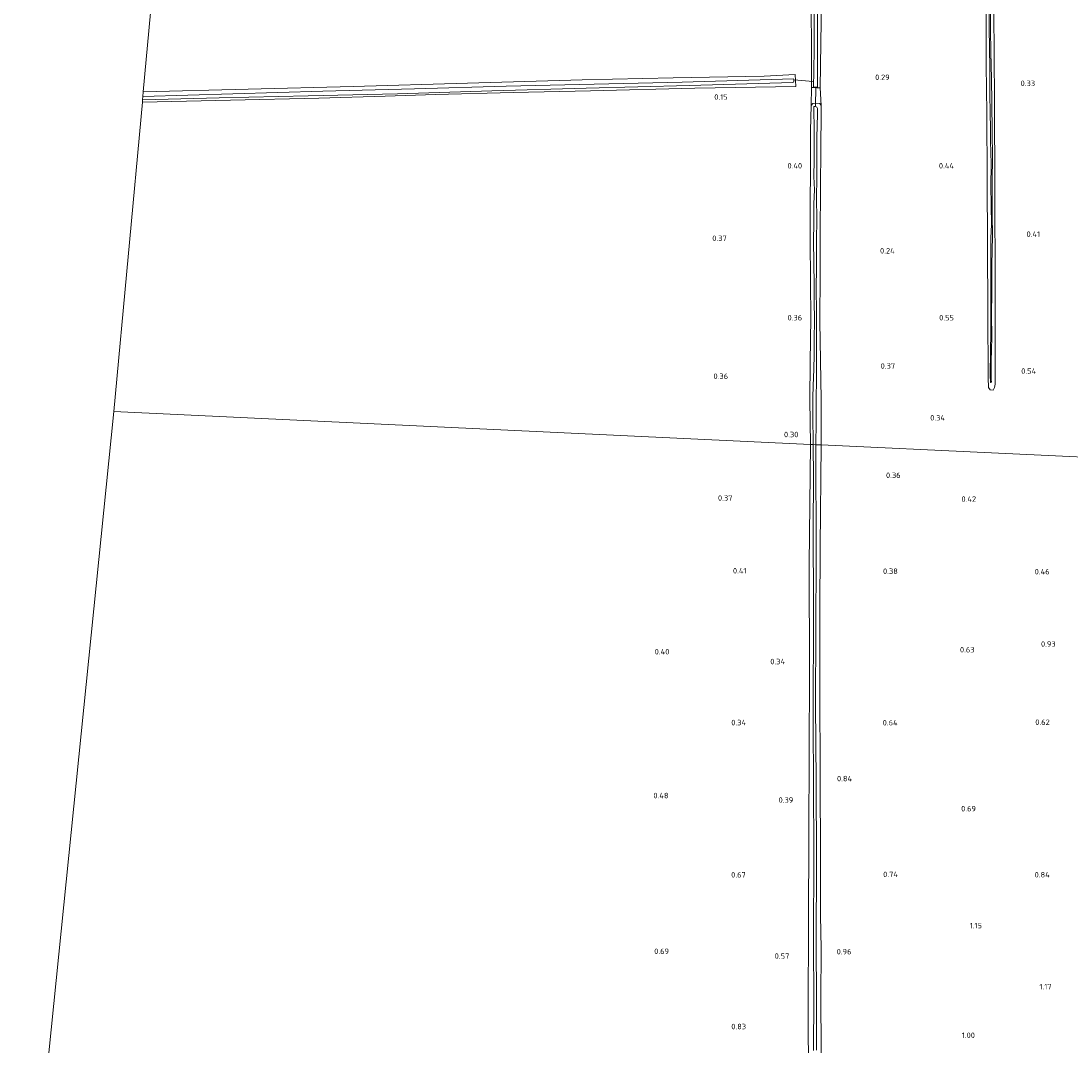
# Model space of a CAD drawing. Extents: x 126429 to 133038, y 413091 to 414846.
# Tile 14 of 256: x 126464 to 126810, y 413694 to 414032. Entities that reach past the tile are written whole.
import ezdxf
from ezdxf.enums import TextEntityAlignment as Align

# ---------------------------------------------------------------- set-up
doc = ezdxf.new("R2010")
doc.units = 0
for name, color, linetype, lineweight in [('B-ME-GR-GRAS-GV', 60, 'Continuous', 13), ('B-ME-KW-KUNSTWERK_DUIKER-G', 170, 'Continuous', 18), ('B-ME-OG-HOOGTEPUNT-S', 7, 'Continuous', 25), ('B-ME-OG-WATER_SLOOT-G', 120, 'Continuous', 18), ('B-ME-OG-WATER_SLOOT-GV', 120, 'Continuous', 18)]:
    doc.layers.add(name, color=color, linetype=linetype, lineweight=lineweight)
doc.styles.add('NLCS-ISO-ANNOTATIVE-T18', font='NLCS-ISO.ttf', dxfattribs={"height": 1.8})

# ---------------------------------------------------------------- blocks, each defined once
blk = doc.blocks.new('SAL-HOOGTELABEL-SO')
at = {"color": 0, "linetype": 'ByBlock', "lineweight": -2, "style": 'NLCS-ISO-ANNOTATIVE-T18'}
blk.add_attdef('HOOGTE', text='', height=1.8, dxfattribs=at).set_placement((2.79, 0), align=Align.RIGHT)

msp = doc.modelspace()

# ---------------------------------------------------------------- linework, layer by layer
at = {"layer": 'B-ME-GR-GRAS-GV'}
for points in [[(126724.196, 414048.968, 0.138), (126724.322, 414009.833, -0.087), (126724.225, 414003.915, 0.004), (126724.042, 413995.692, 0.019), (126724.025, 413984.666, 0.041), (126723.91, 413969.853, 0.169), (126723.848, 413960.166, 0.169), (126724.031, 413945.685, 0.146), (126724.087, 413933.987, 0.116), (126723.842, 413919.443, 0.064), (126723.789, 413907.08, -0.094), (126724.043, 413892.353, 0.161), (126494.512, 413903.167, 0.46), (126503.963, 414005.069, -0.062), (126533.005, 414005.679, -0.021), (126562.048, 414006.29, 0.021), (126583.89, 414007.025, 0.051), (126600.504, 414007.584, 0.073), (126626.025, 414008.192, 0.074), (126651.546, 414008.8, 0.075), (126685.854, 414009.6, 0.071), (126719.205, 414010.182, 0.123), (126718.994, 414014.094, 0.155), (126708.759, 414013.594, 0.137), (126678.765, 414012.975, 0.117), (126648.771, 414012.356, 0.097), (126611.073, 414011.286, 0.063), (126573.376, 414010.217, 0.029), (126538.824, 414009.309, 0.028), (126504.272, 414008.402, 0.027), (126511.518, 414086.532, -0.3)], [(126727.602, 414039.133, -0.103), (126727.157, 414009.751, 0.082), (126726.055, 414009.757, 0.078), (126725.159, 414009.805, -0.05), (126724.322, 414009.833, -0.087), (126724.196, 414048.968, 0.138)], [(126840.183, 414048.31, -0.009), (126840.127, 414031.529, -0.106), (126840.182, 414018.35, -0.106), (126840.103, 414000.516, -0.046), (126839.977, 413989.311, -0.084), (126839.804, 413974.075, -0.121), (126839.68, 413959.04, 0.014), (126839.644, 413948.054, 0.052), (126839.714, 413932.808, 0.014), (126839.631, 413912.967, 0.044), (126839.642, 413896.324, 0.052), (126839.736, 413886.955, 0.029), (126727.478, 413892.191, 0.169), (126727.489, 413907.167, 0.097), (126727.091, 413932.806, -0.026), (126727.165, 413948.594, -0.011), (126727.131, 413961.305, 0.005), (126727.262, 413976.969, -0.011), (126727.39, 413989.693, -0.003), (126727.507, 414001.648, 0.005), (126727.543, 414003.957, -0.063), (126727.157, 414009.751, 0.082), (126727.602, 414039.133, -0.103)], [(126725.179, 414036.996, -0.6035), (126725.18, 414030.246, -0.6035), (126725.17, 414022.767, -0.6035), (126725.072, 414015.108, -0.6035), (126725.021, 414010.043, -0.6035), (126726.256, 414009.991, -0.6035), (126726.316, 414012.401, -0.6035), (126726.358, 414022.575, -0.6035), (126726.314, 414035.043, -0.6035)], [(126782.797, 414034.606, -0.51), (126782.825, 414029.01, -0.51), (126782.908, 414023.25, -0.51), (126783.085, 414015.884, -0.51), (126783.11, 414007.288, -0.51), (126783.165, 414001.853, -0.51), (126783.326, 413996.009, -0.51), (126783.248, 413991.735, -0.51), (126783.393, 413988.911, -0.51), (126783.461, 413984.266, -0.51), (126783.423, 413977.558, -0.51), (126783.492, 413970.988, -0.51), (126783.576, 413964.782, -0.51), (126783.408, 413960.289, -0.51), (126783.394, 413953.194, -0.51), (126783.392, 413945.897, -0.51), (126783.432, 413940.098, -0.51), (126783.407, 413934.18, -0.51), (126783.347, 413928.892, -0.51), (126783.293, 413923.259, -0.51), (126783.172, 413915.075, -0.51), (126783.228, 413913.025, -0.51), (126783.318, 413912.738, -0.51), (126783.419, 413912.733, -0.51), (126783.566, 413912.849, -0.51), (126783.541, 413913.721, -0.51), (126783.487, 413919.663, -0.51), (126783.735, 413927.518, -0.51), (126783.615, 413935.286, -0.51), (126783.67, 413942.379, -0.51), (126783.749, 413951.517, -0.51), (126783.899, 413960.876, -0.51), (126783.793, 413968.016, -0.51), (126783.814, 413979.143, -0.51), (126783.916, 413986.883, -0.51), (126783.841, 413995.237, -0.51), (126783.754, 414004.768, -0.51), (126783.627, 414012.861, -0.51), (126783.402, 414021.486, -0.51), (126783.311, 414028.99, -0.51), (126783.236, 414036.371, -0.51)], [(126781.801, 414033.107, 0.195), (126781.902, 414017.15, 0.188), (126782.074, 414001.433, 0.135), (126782.175, 413979.639, 0.146), (126782.277, 413957.844, 0.157), (126782.379, 413936.05, 0.168), (126782.481, 413914.256, 0.179), (126782.623, 413911.078, 0.179), (126783.135, 413910.355, 0.209), (126784.19, 413910.266, 0.239), (126784.636, 413911.139, 0.269), (126784.787, 413912.238, 0.299), (126784.768, 413944.237, 0.295), (126784.749, 413976.235, 0.291), (126784.571, 414005.609, 0.238), (126784.394, 414034.982, 0.185)], [(126784.394, 414034.982, 0.185), (126784.571, 414005.609, 0.238), (126784.749, 413976.235, 0.291), (126784.768, 413944.237, 0.295), (126784.787, 413912.238, 0.299), (126784.636, 413911.139, 0.269), (126784.19, 413910.266, 0.239), (126783.135, 413910.355, 0.209), (126782.623, 413911.078, 0.179), (126782.481, 413914.256, 0.179), (126782.379, 413936.05, 0.168), (126782.277, 413957.844, 0.157), (126782.175, 413979.639, 0.146), (126782.074, 414001.433, 0.135), (126781.902, 414017.15, 0.188), (126781.801, 414033.107, 0.195)], [(126463.9919, 413602.3082, 0.902), (126494.512, 413903.167, 0.46), (126724.043, 413892.353, 0.161), (126723.56, 413852.976, 0.266), (126723.619, 413817.488, 0.201), (126723.54, 413790.725, 0.312), (126723.461, 413763.963, 0.422), (126723.35, 413734.979, 0.498), (126723.24, 413705.995, 0.574), (126723.318, 413683.214, 0.632)], [(126723.318, 413683.214, 0.632), (126723.24, 413705.995, 0.574), (126723.35, 413734.979, 0.498), (126723.461, 413763.963, 0.422), (126723.54, 413790.725, 0.312), (126723.619, 413817.488, 0.201), (126723.56, 413852.976, 0.266), (126724.043, 413892.353, 0.161), (126724.906, 413892.337, -0.6064), (126724.939, 413881.496, -0.6064), (126724.845, 413864.735, -0.6064), (126724.955, 413838.921, -0.6064), (126724.912, 413801.136, -0.6064), (126725.025, 413779.855, -0.6064), (126725.139, 413758.574, -0.6064), (126724.979, 413727.647, -0.6064), (126725.071, 413710.136, -0.6064), (126725.01, 413692.947, -0.6064)], [(126725.961, 413692.969, -0.6064), (126726.023, 413710.159, -0.6064), (126725.873, 413727.536, -0.6064), (126726.006, 413755.802, -0.6064), (126725.83, 413781.336, -0.6064), (126725.654, 413806.869, -0.6064), (126725.736, 413831.248, -0.6064), (126725.817, 413855.627, -0.6064), (126725.773, 413892.239, -0.6064), (126727.478, 413892.191, 0.169), (126727.138, 413858.873, 0.108), (126727.083, 413837.25, 0.212), (126727.028, 413815.627, 0.315), (126727.238, 413779.494, 0.315), (126727.27, 413759.43, 0.442), (126727.303, 413739.367, 0.569), (126727.34, 413737.343, 0.416), (126727.527, 413726.487, 0.668), (126727.4233, 413709.7971, 0.791), (126727.6591, 413677.9435, 0.707)], [(126727.6591, 413677.9435, 0.707), (126727.4233, 413709.7971, 0.791), (126727.527, 413726.487, 0.668), (126727.34, 413737.343, 0.416), (126727.303, 413739.367, 0.569), (126727.27, 413759.43, 0.442), (126727.238, 413779.494, 0.315), (126727.028, 413815.627, 0.315), (126727.083, 413837.25, 0.212), (126727.138, 413858.873, 0.108), (126727.478, 413892.191, 0.169), (126839.736, 413886.955, 0.029), (126839.6, 413875.485, 0.134), (126839.386, 413861.037, 0.112), (126839.537, 413849.806, 0.189), (126839.346, 413823.935, 0.336), (126839.263, 413794.112, 0.393), (126838.844, 413756.308, 0.58), (126838.7737, 413743.5514, 0.71), (126838.6389, 413730.0616, 0.76), (126838.6505, 413717.0972, 0.76), (126838.5898, 413703.7327, 0.73), (126838.4952, 413691.0589, 0.78)]]:
    msp.add_polyline3d(points, dxfattribs=at)
for points in [[(126718.994, 414014.094, 0.155), (126719.205, 414010.182, 0.123), (126685.854, 414009.6, 0.071), (126651.546, 414008.8, 0.075), (126626.025, 414008.192, 0.074), (126600.504, 414007.584, 0.073), (126583.89, 414007.025, 0.051), (126562.048, 414006.29, 0.021), (126533.005, 414005.679, -0.021), (126503.963, 414005.069, -0.062), (126504.032, 414005.812, -0.5695), (126529.208, 414006.47, -0.5695), (126558.613, 414007.114, -0.5695), (126588.019, 414007.759, -0.5695), (126619.091, 414008.698, -0.5695), (126650.164, 414009.638, -0.5695), (126684.165, 414010.548, -0.5695), (126718.167, 414011.459, -0.5695), (126718.391, 414011.603, -0.5695), (126718.488, 414011.899, -0.5695), (126718.502, 414012.32, -0.5695), (126718.395, 414012.681, -0.5695), (126681.788, 414011.619, -0.5695), (126652.789, 414010.926, -0.5695), (126623.791, 414010.233, -0.5695), (126593.599, 414009.448, -0.5695), (126563.408, 414008.664, -0.5695), (126533.775, 414007.783, -0.5695), (126504.142, 414006.902, -0.5695), (126504.272, 414008.402, 0.027), (126538.824, 414009.309, 0.028), (126573.376, 414010.217, 0.029), (126611.073, 414011.286, 0.063), (126648.771, 414012.356, 0.097), (126678.765, 414012.975, 0.117), (126708.759, 414013.594, 0.137)], [(126727.157, 414009.751, 0.082), (126727.543, 414003.957, -0.063), (126727.081, 414004.544, -0.071), (126725.483, 414004.74, -0.106), (126724.818, 414004.617, -0.071), (126724.225, 414003.915, 0.004), (126724.322, 414009.833, -0.087), (126725.159, 414009.805, -0.05), (126726.055, 414009.757, 0.078)], [(126727.543, 414003.957, -0.063), (126727.507, 414001.648, 0.005), (126727.39, 413989.693, -0.003), (126727.262, 413976.969, -0.011), (126727.131, 413961.305, 0.005), (126727.165, 413948.594, -0.011), (126727.091, 413932.806, -0.026), (126727.489, 413907.167, 0.097), (126727.478, 413892.191, 0.169), (126725.773, 413892.239, -0.6064), (126725.824, 413899.717, -0.6064), (126725.885, 413906.971, -0.6064), (126725.946, 413914.226, -0.6064), (126726.007, 413921.48, -0.6064), (126725.952, 413929.347, -0.6064), (126725.948, 413935.996, -0.6064), (126725.906, 413943.701, -0.6064), (126725.994, 413950.63, -0.6064), (126726.025, 413959.588, -0.6064), (126726.05, 413966.459, -0.6064), (126726.005, 413973.596, -0.6064), (126726.069, 413979.958, -0.6064), (126726.068, 413986.688, -0.6064), (126726.087, 413993.417, -0.6064), (126726.288, 414001.111, -0.6064), (126726.306, 414002.975, -0.6064), (126726.06, 414003.411, -0.6064), (126725.684, 414003.63, -0.6064), (126725.259, 414003.627, -0.6064), (126725.093, 414003.533, -0.6064), (126725.101, 414001.81, -0.6064), (126725.225, 413997.021, -0.6064), (126725.181, 413991.631, -0.6064), (126725.165, 413985.935, -0.6064), (126725.143, 413980.585, -0.6064), (126725.263, 413976.201, -0.6064), (126725.128, 413971.524, -0.6064), (126725.121, 413965.565, -0.6064), (126724.988, 413959.023, -0.6064), (126725.121, 413952.531, -0.6064), (126725.192, 413944.562, -0.6064), (126725.2, 413939.433, -0.6064), (126725.292, 413933.409, -0.6064), (126725.236, 413926.762, -0.6064), (126725.172, 413921.86, -0.6064), (126725.053, 413917.101, -0.6064), (126724.864, 413911.636, -0.6064), (126724.723, 413907.79, -0.6064), (126724.744, 413901.992, -0.6064), (126724.906, 413892.337, -0.6064), (126724.043, 413892.353, 0.161), (126723.789, 413907.08, -0.094), (126723.842, 413919.443, 0.064), (126724.087, 413933.987, 0.116), (126724.031, 413945.685, 0.146), (126723.848, 413960.166, 0.169), (126723.91, 413969.853, 0.169), (126724.025, 413984.666, 0.041), (126724.042, 413995.692, 0.019), (126724.225, 414003.915, 0.004), (126724.818, 414004.617, -0.071), (126725.483, 414004.74, -0.106), (126727.081, 414004.544, -0.071)]]:
    msp.add_polyline3d(points, close=True, dxfattribs=at)
at = {"layer": 'B-ME-KW-KUNSTWERK_DUIKER-G'}
for points in [[(126718.502, 414012.32, -0.932), (126724.894, 414011.832, -0.911)], [(126725.702, 414009.832, -0.911), (126725.672, 414003.813, -0.911)]]:
    msp.add_polyline3d(points, dxfattribs=at)
at = {"layer": 'B-ME-OG-WATER_SLOOT-G'}
for points in [[(126724.322, 414009.833, -0.087), (126724.196, 414048.968, 0.138), (126724.219, 414071.721, 0.073), (126724.243, 414094.473, 0.008), (126724.121, 414115.549, 0.066), (126723.998, 414136.625, 0.124), (126724.392, 414153.479, 0.062), (126722.132, 414154.202, 0.13), (126716.836, 414157.498, 0.062), (126707.086, 414161.624, 0.048), (126695.31, 414166.459, 0.042), (126679.193, 414172.984, 0.035), (126666.118, 414178.342, 0.128), (126650.809, 414184.623, 0.148), (126626.802, 414194.811, 0.119), (126617.956, 414198.581, 0.192)], [(126783.701, 414109.772, 0.15), (126783.657, 414121.753, 0.135), (126783.604, 414123.398, 0.128), (126783.091, 414123.723, 0.105), (126782.2, 414123.761, 0.105), (126781.504, 414123.587, 0.098), (126781.456, 414122.92, 0.068), (126781.15, 414111.298, 0.083), (126781.118, 414098.934, 0.21), (126781.348, 414085.1, 0.188), (126781.342, 414074.336, 0.195), (126781.548, 414061.375, 0.158), (126781.529, 414050.288, 0.15), (126781.801, 414033.107, 0.195), (126781.902, 414017.15, 0.188), (126782.074, 414001.433, 0.135)], [(126783.701, 414109.772, 0.15), (126783.906, 414084.745, 0.19), (126784.15, 414059.863, 0.187), (126784.394, 414034.982, 0.185), (126784.571, 414005.609, 0.238), (126784.749, 413976.235, 0.291), (126784.768, 413944.237, 0.295), (126784.787, 413912.238, 0.299), (126784.636, 413911.139, 0.269), (126784.19, 413910.266, 0.239), (126783.135, 413910.355, 0.209), (126782.623, 413911.078, 0.179), (126782.481, 413914.256, 0.179), (126782.379, 413936.05, 0.168), (126782.277, 413957.844, 0.157), (126782.175, 413979.639, 0.146), (126782.074, 414001.433, 0.135)], [(126724.322, 414009.833, -0.087), (126725.159, 414009.805, -0.05), (126726.055, 414009.757, 0.078), (126727.157, 414009.751, 0.082), (126727.602, 414039.133, -0.103)], [(126504.272, 414008.402, 0.027), (126538.824, 414009.309, 0.028), (126573.376, 414010.217, 0.029), (126611.073, 414011.286, 0.063), (126648.771, 414012.356, 0.097), (126678.765, 414012.975, 0.117), (126708.759, 414013.594, 0.137), (126718.994, 414014.094, 0.155)], [(126685.854, 414009.6, 0.071), (126719.205, 414010.182, 0.123), (126718.994, 414014.094, 0.155)], [(126685.854, 414009.6, 0.071), (126651.546, 414008.8, 0.075), (126626.025, 414008.192, 0.074), (126600.504, 414007.584, 0.073), (126583.89, 414007.025, 0.051), (126562.048, 414006.29, 0.021), (126533.005, 414005.679, -0.021), (126503.963, 414005.069, -0.062)], [(126724.225, 414003.915, 0.004), (126724.042, 413995.692, 0.019), (126724.025, 413984.666, 0.041), (126723.91, 413969.853, 0.169), (126723.848, 413960.166, 0.169), (126724.031, 413945.685, 0.146), (126724.087, 413933.987, 0.116), (126723.842, 413919.443, 0.064), (126723.789, 413907.08, -0.094), (126724.043, 413892.353, 0.161)], [(126725.483, 414004.74, -0.106), (126724.818, 414004.617, -0.071), (126724.225, 414003.915, 0.004)], [(126725.483, 414004.74, -0.106), (126727.081, 414004.544, -0.071), (126727.543, 414003.957, -0.063), (126727.507, 414001.648, 0.005), (126727.39, 413989.693, -0.003), (126727.262, 413976.969, -0.011), (126727.131, 413961.305, 0.005), (126727.165, 413948.594, -0.011), (126727.091, 413932.806, -0.026), (126727.489, 413907.167, 0.097)], [(126727.489, 413907.167, 0.097), (126727.478, 413892.191, 0.169)], [(126724.043, 413892.353, 0.161), (126723.56, 413852.976, 0.266), (126723.619, 413817.488, 0.201), (126723.54, 413790.725, 0.312), (126723.461, 413763.963, 0.422), (126723.35, 413734.979, 0.498), (126723.24, 413705.995, 0.574), (126723.318, 413683.214, 0.632), (126723.396, 413660.432, 0.69)], [(126727.478, 413892.191, 0.169), (126727.138, 413858.873, 0.108), (126727.083, 413837.25, 0.212), (126727.028, 413815.627, 0.315), (126727.238, 413779.494, 0.315), (126727.27, 413759.43, 0.442), (126727.303, 413739.367, 0.569), (126727.34, 413737.343, 0.416), (126727.527, 413726.487, 0.668)], [(126727.527, 413726.487, 0.668), (126727.4233, 413709.7971, 0.791), (126727.6591, 413677.9435, 0.707), (126727.3681, 413660.1997, 0.743), (126727.1352, 413659.655, 0.743), (126727.0186, 413659.4729, 0.743), (126726.5108, 413659.2257, 0.743), (126725.9877, 413659.1581, 0.743), (126725.5986, 413659.1526, 0.743), (126724.5917, 413659.204, 0.743), (126724.1929, 413659.2628, 0.743), (126723.799, 413659.4678, 0.743), (126723.4569, 413659.8329, 0.743), (126723.396, 413660.432, 0.69)]]:
    msp.add_polyline3d(points, dxfattribs=at)
at = {"layer": 'B-ME-OG-WATER_SLOOT-GV'}
for points in [[(126726.314, 414035.043, -0.6035), (126726.358, 414022.575, -0.6035), (126726.316, 414012.401, -0.6035), (126726.256, 414009.991, -0.6035), (126725.021, 414010.043, -0.6035), (126725.072, 414015.108, -0.6035), (126725.17, 414022.767, -0.6035), (126725.18, 414030.246, -0.6035), (126725.179, 414036.996, -0.6035)], [(126783.236, 414036.371, -0.51), (126783.311, 414028.99, -0.51), (126783.402, 414021.486, -0.51), (126783.627, 414012.861, -0.51), (126783.754, 414004.768, -0.51), (126783.841, 413995.237, -0.51), (126783.916, 413986.883, -0.51), (126783.814, 413979.143, -0.51), (126783.793, 413968.016, -0.51), (126783.899, 413960.876, -0.51), (126783.749, 413951.517, -0.51), (126783.67, 413942.379, -0.51), (126783.615, 413935.286, -0.51), (126783.735, 413927.518, -0.51), (126783.487, 413919.663, -0.51), (126783.541, 413913.721, -0.51), (126783.566, 413912.849, -0.51), (126783.419, 413912.733, -0.51), (126783.318, 413912.738, -0.51), (126783.228, 413913.025, -0.51), (126783.172, 413915.075, -0.51), (126783.293, 413923.259, -0.51), (126783.347, 413928.892, -0.51), (126783.407, 413934.18, -0.51), (126783.432, 413940.098, -0.51), (126783.392, 413945.897, -0.51), (126783.394, 413953.194, -0.51), (126783.408, 413960.289, -0.51), (126783.576, 413964.782, -0.51), (126783.492, 413970.988, -0.51), (126783.423, 413977.558, -0.51), (126783.461, 413984.266, -0.51), (126783.393, 413988.911, -0.51), (126783.248, 413991.735, -0.51), (126783.326, 413996.009, -0.51), (126783.165, 414001.853, -0.51), (126783.11, 414007.288, -0.51), (126783.085, 414015.884, -0.51), (126782.908, 414023.25, -0.51), (126782.825, 414029.01, -0.51), (126782.797, 414034.606, -0.51)], [(126725.01, 413692.947, -0.6064), (126725.071, 413710.136, -0.6064), (126724.979, 413727.647, -0.6064), (126725.139, 413758.574, -0.6064), (126725.025, 413779.855, -0.6064), (126724.912, 413801.136, -0.6064), (126724.955, 413838.921, -0.6064), (126724.845, 413864.735, -0.6064), (126724.939, 413881.496, -0.6064), (126724.906, 413892.337, -0.6064), (126725.773, 413892.239, -0.6064), (126725.817, 413855.627, -0.6064), (126725.736, 413831.248, -0.6064), (126725.654, 413806.869, -0.6064), (126725.83, 413781.336, -0.6064), (126726.006, 413755.802, -0.6064), (126725.873, 413727.536, -0.6064), (126726.023, 413710.159, -0.6064), (126725.961, 413692.969, -0.6064)]]:
    msp.add_polyline3d(points, dxfattribs=at)
for points in [[(126529.208, 414006.47, -0.5695), (126504.032, 414005.812, -0.5695), (126504.142, 414006.902, -0.5695), (126533.775, 414007.783, -0.5695), (126563.408, 414008.664, -0.5695), (126593.599, 414009.448, -0.5695), (126623.791, 414010.233, -0.5695), (126652.789, 414010.926, -0.5695), (126681.788, 414011.619, -0.5695), (126718.395, 414012.681, -0.5695), (126718.502, 414012.32, -0.5695), (126718.488, 414011.899, -0.5695), (126718.391, 414011.603, -0.5695), (126718.167, 414011.459, -0.5695), (126684.165, 414010.548, -0.5695), (126650.164, 414009.638, -0.5695), (126619.091, 414008.698, -0.5695), (126588.019, 414007.759, -0.5695), (126558.613, 414007.114, -0.5695)], [(126725.824, 413899.717, -0.6064), (126725.773, 413892.239, -0.6064), (126724.906, 413892.337, -0.6064), (126724.744, 413901.992, -0.6064), (126724.723, 413907.79, -0.6064), (126724.864, 413911.636, -0.6064), (126725.053, 413917.101, -0.6064), (126725.172, 413921.86, -0.6064), (126725.236, 413926.762, -0.6064), (126725.292, 413933.409, -0.6064), (126725.2, 413939.433, -0.6064), (126725.192, 413944.562, -0.6064), (126725.121, 413952.531, -0.6064), (126724.988, 413959.023, -0.6064), (126725.121, 413965.565, -0.6064), (126725.128, 413971.524, -0.6064), (126725.263, 413976.201, -0.6064), (126725.143, 413980.585, -0.6064), (126725.165, 413985.935, -0.6064), (126725.181, 413991.631, -0.6064), (126725.225, 413997.021, -0.6064), (126725.101, 414001.81, -0.6064), (126725.093, 414003.533, -0.6064), (126725.259, 414003.627, -0.6064), (126725.684, 414003.63, -0.6064), (126726.06, 414003.411, -0.6064), (126726.306, 414002.975, -0.6064), (126726.288, 414001.111, -0.6064), (126726.087, 413993.417, -0.6064), (126726.068, 413986.688, -0.6064), (126726.069, 413979.958, -0.6064), (126726.005, 413973.596, -0.6064), (126726.05, 413966.459, -0.6064), (126726.025, 413959.588, -0.6064), (126725.994, 413950.63, -0.6064), (126725.906, 413943.701, -0.6064), (126725.948, 413935.996, -0.6064), (126725.952, 413929.347, -0.6064), (126726.007, 413921.48, -0.6064), (126725.946, 413914.226, -0.6064), (126725.885, 413906.971, -0.6064)]]:
    msp.add_polyline3d(points, close=True, dxfattribs=at)

# ---------------------------------------------------------------- block references
at = {"layer": 'B-ME-OG-HOOGTEPUNT-S'}
for p, values in [((126747.294, 414012.306, 0.287), {'HOOGTE': '0.29'}), ((126795.174, 414010.318, 0.332), {'HOOGTE': '0.33'}), ((126693.936, 414005.808, 0.152), {'HOOGTE': '0.15'}), ((126718.454, 413983.194, 0.401), {'HOOGTE': '0.40'}), ((126768.454, 413983.194, 0.437), {'HOOGTE': '0.44'}), ((126693.627, 413959.32, 0.37), {'HOOGTE': '0.37'}), ((126796.818, 413960.676, 0.407), {'HOOGTE': '0.41'}), ((126748.934, 413955.203, 0.242), {'HOOGTE': '0.24'}), ((126718.454, 413933.194, 0.363), {'HOOGTE': '0.36'}), ((126768.454, 413933.194, 0.549), {'HOOGTE': '0.55'}), ((126749.077, 413917.301, 0.371), {'HOOGTE': '0.37'}), ((126694.073, 413913.916, 0.355), {'HOOGTE': '0.36'}), ((126795.511, 413915.611, 0.542), {'HOOGTE': '0.54'}), ((126765.5, 413900.26, 0.338), {'HOOGTE': '0.34'}), ((126717.219, 413894.743, 0.3), {'HOOGTE': '0.30'}), ((126750.892, 413881.326, 0.356), {'HOOGTE': '0.36'}), ((126695.502, 413873.849, 0.37), {'HOOGTE': '0.37'}), ((126775.752, 413873.488, 0.422), {'HOOGTE': '0.42'}), ((126700.127, 413849.896, 0.405), {'HOOGTE': '0.41'}), ((126749.973, 413849.755, 0.381), {'HOOGTE': '0.38'}), ((126799.958, 413849.604, 0.458), {'HOOGTE': '0.46'}), ((126775.249, 413823.917, 0.625), {'HOOGTE': '0.63'}), ((126801.9536, 413825.7962, 0.934), {'HOOGTE': '0.93'}), ((126674.733, 413823.265, 0.4), {'HOOGTE': '0.40'}), ((126712.838, 413820.026, 0.341), {'HOOGTE': '0.34'}), ((126699.992, 413799.946, 0.34), {'HOOGTE': '0.34'}), ((126749.893, 413799.89, 0.638), {'HOOGTE': '0.64'}), ((126800.006, 413800.054, 0.618), {'HOOGTE': '0.62'}), ((126734.9133, 413781.5048, 0.835), {'HOOGTE': '0.84'}), ((126674.446, 413775.916, 0.482), {'HOOGTE': '0.48'}), ((126715.528, 413774.445, 0.393), {'HOOGTE': '0.39'}), ((126775.689, 413771.597, 0.685), {'HOOGTE': '0.69'}), ((126699.881, 413749.834, 0.671), {'HOOGTE': '0.67'}), ((126749.994, 413749.96, 0.74), {'HOOGTE': '0.74'}), ((126799.993, 413749.861, 0.842), {'HOOGTE': '0.84'}), ((126777.7029, 413733.1237, 1.1485), {'HOOGTE': '1.15'}), ((126674.617, 413724.66, 0.685), {'HOOGTE': '0.69'}), ((126734.71, 413724.542, 0.964), {'HOOGTE': '0.96'}), ((126714.237, 413723.095, 0.573), {'HOOGTE': '0.57'}), ((126800.614, 413713.006, 1.169), {'HOOGTE': '1.17'}), ((126699.998, 413699.898, 0.826), {'HOOGTE': '0.83'}), ((126775.3632, 413697.0084, 1), {'HOOGTE': '1.00'})]:
    msp.add_blockref('SAL-HOOGTELABEL-SO', p, dxfattribs=at).add_auto_attribs(values)

doc.saveas('drawing.dxf')
